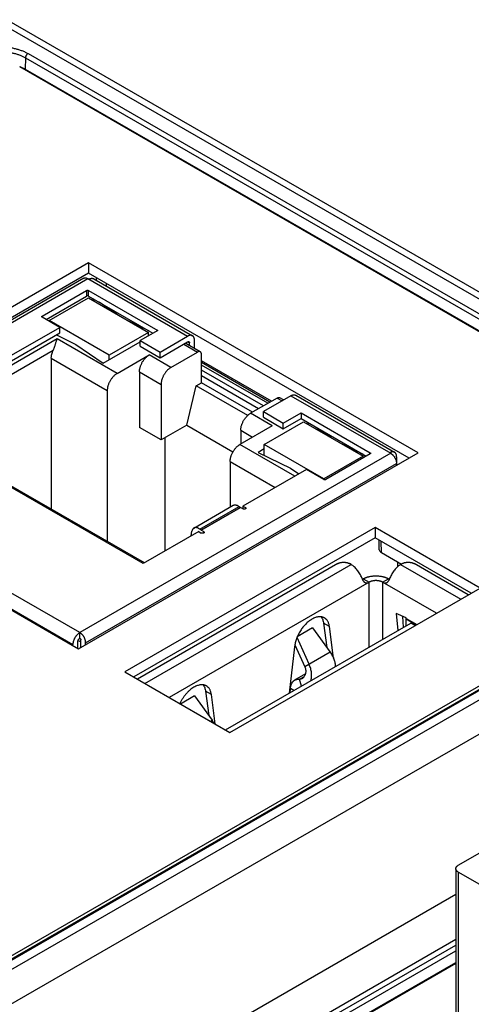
# Model space of a CAD drawing. Header units: inches. Extents: x 0 to 34, y 0 to 22.
# Tile 111 of 124: x 29.464 to 30.104, y 13.669 to 15.065. Entities that reach past the tile are written whole.
import ezdxf

# ---------------------------------------------------------------- set-up
doc = ezdxf.new("R2010")
doc.units = ezdxf.units.IN
doc.header["$LTSCALE"] = 1.87
doc.header["$MEASUREMENT"] = 0
doc.layers.get('0').update_dxf_attribs({"linetype": 'CONTINUOUS'})

msp = doc.modelspace()

# ---------------------------------------------------------------- linework, layer by layer
at = {"color": 7, "linetype": 'CONTINUOUS'}
for p, q in [((30.2161, 14.6105), (29.4312, 15.0637)), ((30.2401, 14.6068), (29.4462, 15.0652)), ((29.4726, 15.0113), (29.4723, 14.995)), ((29.4726, 15.0113), (30.1818, 14.6018)), ((29.4761, 15.0173), (30.1887, 14.6058)), ((30.1665, 14.593), (29.4643, 14.9984)), ((29.4722, 14.9939), (29.4723, 14.995)), ((29.4723, 14.995), (30.1675, 14.5936)), ((29.5619, 14.7205), (29.081, 14.4429)), ((30.0285, 14.4511), (29.5619, 14.7205)), ((29.5619, 14.7205), (29.5619, 14.7058)), ((29.5619, 14.7058), (29.0938, 14.4356)), ((29.5549, 14.6987), (29.1148, 14.4445)), ((29.1207, 14.444), (29.5608, 14.6981)), ((29.5608, 14.6981), (29.7021, 14.6165)), ((30.0158, 14.4438), (29.5619, 14.7058)), ((29.5691, 14.698), (29.709, 14.6172)), ((29.5727, 14.6996), (29.5726, 14.6959)), ((29.5867, 14.6915), (29.5866, 14.6878)), ((29.4962, 14.645), (29.5591, 14.6814)), ((29.5018, 14.6402), (29.5591, 14.6733)), ((29.5062, 14.6386), (29.5619, 14.6708)), ((29.5591, 14.6814), (29.5591, 14.6733)), ((29.5619, 14.6814), (29.6599, 14.6248)), ((29.5619, 14.6733), (29.5619, 14.6814)), ((29.5619, 14.6733), (29.6529, 14.6208)), ((29.5619, 14.6708), (29.6465, 14.6219)), ((29.5697, 14.6688), (29.5675, 14.6675)), ((29.5692, 14.6665), (29.5701, 14.6686)), ((29.6017, 14.6478), (29.5768, 14.6647)), ((29.4962, 14.6434), (29.4962, 14.645)), ((29.521, 14.6291), (29.4962, 14.6434)), ((29.4312, 14.5773), (29.521, 14.6291)), ((29.5909, 14.5898), (29.5062, 14.6386)), ((29.5062, 14.6377), (29.5062, 14.6386)), ((29.521, 14.6211), (29.521, 14.6291)), ((29.6472, 14.6241), (29.6179, 14.6384)), ((29.4345, 14.5711), (29.521, 14.6211)), ((29.5162, 14.6184), (29.5437, 14.6049)), ((29.6465, 14.6219), (29.5909, 14.5898)), ((29.6599, 14.6248), (29.6349, 14.6103)), ((29.6465, 14.6171), (29.6465, 14.6219)), ((29.6631, 14.594), (29.7021, 14.6165)), ((29.5174, 14.6126), (29.4467, 14.5718)), ((29.6021, 14.5636), (29.5174, 14.6126)), ((29.5437, 14.6049), (29.5825, 14.5785)), ((29.5825, 14.5785), (29.6349, 14.6087)), ((29.6349, 14.6103), (29.6631, 14.594)), ((29.6349, 14.6023), (29.6349, 14.6103)), ((29.6349, 14.6023), (29.6631, 14.586)), ((29.6631, 14.586), (29.7021, 14.6085)), ((29.6965, 14.6053), (29.716, 14.594)), ((29.7199, 14.5944), (29.6988, 14.6066)), ((29.7021, 14.6085), (29.7049, 14.6069)), ((29.7049, 14.6031), (29.7049, 14.6069)), ((29.7118, 14.5991), (29.7118, 14.6109)), ((29.4522, 14.5621), (29.5118, 14.5965)), ((29.5909, 14.5833), (29.5909, 14.5898)), ((29.6021, 14.5636), (29.6478, 14.59)), ((29.6784, 14.5723), (29.6478, 14.59)), ((29.6631, 14.586), (29.6631, 14.594)), ((29.6784, 14.5723), (29.716, 14.594)), ((29.7216, 14.5506), (29.7216, 14.5908)), ((29.509, 14.5853), (29.5882, 14.5395)), ((29.509, 14.5853), (29.509, 14.3714)), ((29.8207, 14.5243), (29.7216, 14.5815)), ((29.8186, 14.5231), (29.7216, 14.5791)), ((29.8157, 14.5214), (29.7216, 14.5757)), ((29.6339, 14.5659), (29.6645, 14.5482)), ((29.6339, 14.5659), (29.6339, 14.4871)), ((29.8093, 14.5177), (29.7216, 14.5683)), ((29.8023, 14.5136), (29.7216, 14.5603)), ((29.6645, 14.5482), (29.6645, 14.4694)), ((29.7007, 14.4903), (29.7143, 14.5464)), ((29.7143, 14.5464), (29.7216, 14.5506)), ((29.7872, 14.5043), (29.7143, 14.5464)), ((29.794, 14.5088), (29.7216, 14.5506)), ((29.5882, 14.5395), (29.5882, 14.3256)), ((29.8482, 14.5321), (29.8093, 14.5096)), ((29.8482, 14.5321), (29.9895, 14.4506)), ((29.8551, 14.5328), (29.995, 14.452)), ((29.8288, 14.5289), (29.7912, 14.5072)), ((29.8288, 14.5289), (29.8357, 14.5249)), ((29.838, 14.5262), (29.8327, 14.5293)), ((29.8218, 14.4895), (29.7912, 14.5072)), ((29.8093, 14.5096), (29.8375, 14.4933)), ((29.8093, 14.5016), (29.8093, 14.5096)), ((29.8375, 14.4933), (29.8626, 14.5078)), ((29.8626, 14.5078), (29.9606, 14.4512)), ((29.8626, 14.5078), (29.8626, 14.4997)), ((29.6393, 14.2943), (29.2902, 14.4959)), ((29.7007, 14.4903), (29.6645, 14.4694)), ((29.7007, 14.4903), (29.7662, 14.4525)), ((29.8218, 14.4895), (29.7761, 14.4632)), ((29.8093, 14.5016), (29.8375, 14.4853)), ((29.8102, 14.4631), (29.8659, 14.4952)), ((29.8375, 14.4853), (29.8626, 14.4997)), ((29.8375, 14.4853), (29.8375, 14.4933)), ((29.8626, 14.4997), (29.955, 14.4464)), ((29.8659, 14.4952), (29.9505, 14.4464)), ((29.8737, 14.4933), (29.8715, 14.492)), ((29.8732, 14.491), (29.8741, 14.4931)), ((29.9057, 14.4723), (29.8808, 14.4892)), ((29.6409, 14.2952), (29.3138, 14.4841)), ((29.6645, 14.4694), (29.6339, 14.4871)), ((29.7772, 14.4831), (29.794, 14.4735)), ((29.7772, 14.4831), (29.7772, 14.4638)), ((29.6701, 14.3121), (29.6701, 14.4727)), ((29.8539, 14.4182), (29.7761, 14.4632)), ((29.8949, 14.4142), (29.8102, 14.4631)), ((29.8102, 14.4477), (29.8102, 14.4631)), ((29.9512, 14.4486), (29.9219, 14.4629)), ((29.5477, 14.1735), (30.0285, 14.4511)), ((29.9895, 14.4506), (29.5494, 14.1964)), ((29.8102, 14.4567), (29.8019, 14.4518)), ((29.8019, 14.4518), (29.8477, 14.4294)), ((29.9505, 14.4464), (29.8949, 14.4142)), ((29.9606, 14.4496), (29.8977, 14.4133)), ((29.9505, 14.4438), (29.9505, 14.4464)), ((29.9606, 14.4512), (29.9606, 14.4496)), ((29.081, 14.4429), (29.5477, 14.1735)), ((29.5494, 14.1964), (29.1207, 14.444)), ((29.5577, 14.182), (29.9979, 14.4361)), ((29.7622, 14.4391), (29.8261, 14.4022)), ((29.7622, 14.4391), (29.7622, 14.3742)), ((29.9979, 14.4457), (29.9979, 14.4334)), ((29.1109, 14.4271), (29.5396, 14.1795)), ((29.8701, 14.4276), (29.7803, 14.3757)), ((29.8477, 14.4294), (29.8594, 14.4214)), ((29.8949, 14.4133), (29.8701, 14.4276)), ((29.8949, 14.4133), (29.8949, 14.4142)), ((29.7109, 14.3446), (29.7666, 14.3768)), ((29.7192, 14.343), (29.7748, 14.3752)), ((29.7767, 14.3738), (29.7211, 14.3416)), ((29.7212, 14.3415), (29.7769, 14.3737)), ((29.7748, 14.3752), (29.7767, 14.3738)), ((29.7767, 14.3738), (29.7769, 14.3737)), ((29.7804, 14.3717), (29.7769, 14.3737)), ((29.7803, 14.3757), (29.7839, 14.3737)), ((29.7803, 14.3757), (29.7803, 14.3717)), ((29.7839, 14.3737), (29.7839, 14.3717)), ((28.2338, 13.0348), (30.5217, 14.3558)), ((30.5355, 14.3586), (28.2431, 13.035)), ((30.538, 14.3584), (28.2456, 13.0348)), ((28.2488, 13.0237), (30.5571, 14.3565)), ((29.9673, 14.3453), (29.6131, 14.1408)), ((29.7177, 14.3396), (29.6393, 14.2943)), ((29.7069, 14.3334), (29.7082, 14.3403)), ((29.7177, 14.3396), (29.7212, 14.3375)), ((29.7211, 14.3416), (29.7192, 14.343)), ((29.7212, 14.3415), (29.7211, 14.3416)), ((29.7247, 14.3395), (29.7212, 14.3415)), ((29.7247, 14.3395), (29.7247, 14.3375)), ((30.116, 14.2594), (29.9673, 14.3453)), ((29.9673, 14.3453), (29.9673, 14.3306)), ((29.9673, 14.3306), (29.6258, 14.1335)), ((30.1033, 14.2521), (29.9673, 14.3306)), ((29.9734, 14.3139), (29.973, 14.3273)), ((29.9763, 14.3099), (29.9758, 14.3257)), ((29.9763, 14.3099), (30.0048, 14.2935)), ((29.9146, 14.2941), (29.631, 14.1305)), ((29.6416, 14.1243), (29.9335, 14.2929)), ((29.9335, 14.2929), (29.9313, 14.2941)), ((29.9993, 14.2967), (29.9993, 14.2897)), ((30.0027, 14.2947), (30.0027, 14.2923)), ((30.0036, 14.2929), (30.0059, 14.2941)), ((30.0036, 14.2929), (30.0888, 14.2437)), ((30.0039, 14.294), (30.0039, 14.293)), ((30.0993, 14.2498), (30.0226, 14.2941)), ((29.9591, 14.2678), (29.6761, 14.1044)), ((29.9507, 14.2726), (29.9494, 14.272)), ((29.9507, 14.2726), (29.9591, 14.2678)), ((29.9591, 14.1759), (29.9591, 14.2678)), ((29.978, 14.2678), (29.9864, 14.2726)), ((30.0542, 14.2238), (29.978, 14.2678)), ((29.978, 14.2678), (29.978, 14.1867)), ((29.9877, 14.272), (29.9864, 14.2726)), ((29.7618, 14.0549), (30.116, 14.2594)), ((30.0113, 14.2172), (29.9974, 14.2236)), ((29.9974, 14.2236), (29.9994, 14.1991)), ((29.7558, 14.0584), (30.0181, 14.2099)), ((29.9028, 14.2048), (29.8944, 14.2097)), ((29.8944, 14.2097), (29.8989, 14.1753)), ((30.0078, 14.204), (30.0065, 14.2194)), ((30.0113, 14.2164), (30.0113, 14.2172)), ((30.0113, 14.2164), (30.0264, 14.2077)), ((30.0114, 14.2153), (30.0113, 14.2164)), ((30.0113, 14.206), (30.0114, 14.2153)), ((30.0254, 14.2071), (30.0114, 14.2153)), ((30.0242, 14.2064), (30.0181, 14.2099)), ((29.5494, 14.1884), (29.5494, 14.1964)), ((29.879, 14.203), (29.8573, 14.1904)), ((29.879, 14.203), (29.9038, 14.1685)), ((29.9087, 14.1599), (29.9028, 14.2048)), ((29.5466, 14.1741), (29.5466, 14.1836)), ((29.5469, 14.1853), (29.5508, 14.1831)), ((29.5508, 14.1753), (29.5508, 14.186)), ((29.5577, 14.1793), (29.5577, 14.182)), ((29.8741, 14.1514), (29.8569, 14.1896)), ((29.5396, 14.1781), (29.5396, 14.1795)), ((29.8534, 14.1763), (29.8459, 14.1105)), ((29.8538, 14.1791), (29.8679, 14.1478)), ((29.9038, 14.1685), (29.8679, 14.1478)), ((29.6131, 14.1408), (29.7618, 14.0549)), ((29.8687, 14.1377), (29.8535, 14.1289)), ((29.8604, 14.1303), (29.8673, 14.1343)), ((29.8631, 14.1204), (29.8604, 14.1303)), ((29.7358, 14.1084), (29.7274, 14.1132)), ((29.7274, 14.1132), (29.7319, 14.0789)), ((29.8471, 14.1112), (29.8476, 14.1169)), ((29.8523, 14.1142), (29.8476, 14.1169)), ((29.7119, 14.1065), (29.6922, 14.0951)), ((29.7119, 14.1065), (29.7368, 14.0721)), ((29.7412, 14.0669), (29.7358, 14.1084)), ((29.7345, 14.0707), (29.7368, 14.0721)), ((28.27, 12.9874), (30.1269, 14.0596)), ((30.0851, 13.8665), (30.156, 13.9075)), ((30.0816, 13.8617), (30.0816, 13.6399)), ((30.2299, 13.7733), (30.0851, 13.8569)), ((30.0851, 13.8569), (30.0851, 13.6351)), ((30.0816, 13.8249), (28.2716, 12.7797)), ((30.0816, 13.7611), (28.2994, 12.7321)), ((28.3174, 12.7347), (30.0816, 13.7534)), ((28.3209, 12.7288), (30.0816, 13.7454)), ((28.3211, 12.7124), (30.0816, 13.7289)), ((30.0816, 13.7274), (28.334, 12.7183))]:
    msp.add_line(p, q, dxfattribs=at)
msp.add_arc((29.7019, 14.0468), 0.0431, 29.1319, 35.8539, dxfattribs=at)
msp.add_ellipse((29.9834, 14.314), major_axis=(0.01, 0), ratio=0.577212, start_param=-3.124135, end_param=-2.356347, dxfattribs=at)
for points, knots in [([(29.3968, 15.0173), (29.3982, 15.018), (29.4009, 15.0195), (29.4054, 15.0214), (29.4101, 15.023), (29.415, 15.0243), (29.4202, 15.0254), (29.4255, 15.0262), (29.431, 15.0266), (29.4364, 15.0268), (29.4419, 15.0266), (29.4474, 15.0262), (29.4527, 15.0254), (29.4579, 15.0243), (29.4628, 15.023), (29.4675, 15.0214), (29.472, 15.0195), (29.4747, 15.018), (29.4761, 15.0173)], [0, 0, 0, 0, 0.055839, 0.11418, 0.174784, 0.237354, 0.301549, 0.366993, 0.433283, 0.5, 0.566717, 0.633007, 0.698451, 0.762646, 0.825216, 0.88582, 0.944161, 1, 1, 1, 1]), ([(29.4003, 15.0113), (29.4015, 15.012), (29.4041, 15.0133), (29.4081, 15.015), (29.4124, 15.0165), (29.4169, 15.0178), (29.4216, 15.0187), (29.4265, 15.0194), (29.4314, 15.0199), (29.4364, 15.02), (29.4415, 15.0199), (29.4464, 15.0194), (29.4513, 15.0187), (29.456, 15.0178), (29.4605, 15.0165), (29.4648, 15.015), (29.4688, 15.0133), (29.4714, 15.012), (29.4726, 15.0113)], [0, 0, 0, 0, 0.055839, 0.11418, 0.174784, 0.237354, 0.301549, 0.366993, 0.433283, 0.5, 0.566717, 0.633007, 0.698451, 0.762646, 0.825216, 0.88582, 0.944161, 1, 1, 1, 1]), ([(29.4761, 15.0173), (29.4758, 15.0171), (29.4754, 15.0168), (29.4747, 15.0162), (29.4741, 15.0155), (29.4736, 15.0147), (29.4732, 15.0139), (29.4728, 15.013), (29.4726, 15.0121), (29.4726, 15.0116), (29.4726, 15.0113)], [0, 0, 0, 0, 0.113944, 0.236817, 0.36615, 0.498924, 0.631847, 0.761617, 0.885178, 1, 1, 1, 1]), ([(29.4644, 14.9987), (29.4658, 14.9982), (29.4685, 14.997), (29.4711, 14.9957), (29.4723, 14.995)], [0, 0, 0, 0, 0.511271, 1, 1, 1, 1]), ([(29.5549, 14.6987), (29.5551, 14.6988), (29.5555, 14.699), (29.5562, 14.6992), (29.5569, 14.6992), (29.5576, 14.6992), (29.5584, 14.6991), (29.5592, 14.6989), (29.56, 14.6985), (29.5605, 14.6982), (29.5608, 14.6981)], [0, 0, 0, 0, 0.10801, 0.218057, 0.331993, 0.45135, 0.577271, 0.710495, 0.851391, 1, 1, 1, 1]), ([(29.5622, 14.6973), (29.5625, 14.6975), (29.5631, 14.6978), (29.5641, 14.6982), (29.565, 14.6984), (29.5659, 14.6986), (29.5668, 14.6986), (29.5676, 14.6985), (29.5684, 14.6983), (29.5689, 14.6981), (29.5691, 14.698)], [0, 0, 0, 0, 0.148609, 0.289505, 0.42273, 0.54865, 0.668007, 0.781943, 0.89199, 1, 1, 1, 1]), ([(29.5591, 14.6814), (29.5592, 14.6814), (29.5594, 14.6815), (29.5598, 14.6816), (29.5601, 14.6817), (29.5605, 14.6817), (29.5609, 14.6817), (29.5613, 14.6816), (29.5616, 14.6815), (29.5618, 14.6814), (29.5619, 14.6814)], [0, 0, 0, 0, 0.114155, 0.237327, 0.366976, 0.5, 0.633024, 0.762673, 0.885845, 1, 1, 1, 1]), ([(29.5619, 14.6733), (29.5618, 14.6734), (29.5616, 14.6735), (29.5613, 14.6736), (29.5609, 14.6737), (29.5605, 14.6737), (29.5601, 14.6737), (29.5598, 14.6736), (29.5594, 14.6735), (29.5592, 14.6734), (29.5591, 14.6733)], [0, 0, 0, 0, 0.114155, 0.237327, 0.366976, 0.5, 0.633024, 0.762673, 0.885845, 1, 1, 1, 1]), ([(29.4956, 14.6442), (29.4956, 14.6443), (29.4956, 14.6444), (29.4957, 14.6445), (29.4957, 14.6446), (29.4958, 14.6447), (29.4959, 14.6448), (29.496, 14.6449), (29.4961, 14.645), (29.4962, 14.645)], [0, 0, 0, 0, 0.10805, 0.218137, 0.332112, 0.45151, 0.57747, 0.710734, 1, 1, 1, 1]), ([(29.4962, 14.6434), (29.4961, 14.6435), (29.496, 14.6436), (29.4959, 14.6437), (29.4958, 14.6438), (29.4957, 14.6439), (29.4957, 14.644), (29.4956, 14.6441), (29.4956, 14.6442), (29.4956, 14.6442)], [0, 0, 0, 0, 0.289266, 0.42253, 0.54849, 0.667888, 0.781863, 0.89195, 1, 1, 1, 1]), ([(29.709, 14.6172), (29.7087, 14.6173), (29.7083, 14.6176), (29.7075, 14.6178), (29.7067, 14.6179), (29.7058, 14.6178), (29.7049, 14.6177), (29.704, 14.6174), (29.703, 14.617), (29.7024, 14.6167), (29.7021, 14.6165)], [0, 0, 0, 0, 0.10801, 0.218057, 0.331993, 0.45135, 0.57727, 0.710495, 0.851391, 1, 1, 1, 1]), ([(29.7118, 14.6109), (29.7118, 14.6112), (29.7118, 14.6119), (29.7117, 14.613), (29.7114, 14.6139), (29.7111, 14.6148), (29.7107, 14.6155), (29.7102, 14.6162), (29.7096, 14.6168), (29.7092, 14.6171), (29.709, 14.6172)], [0, 0, 0, 0, 0.148606, 0.2895, 0.422723, 0.548642, 0.668, 0.781938, 0.891987, 1, 1, 1, 1]), ([(29.5118, 14.5965), (29.512, 14.5969), (29.5123, 14.5976), (29.5128, 14.5988), (29.5132, 14.6), (29.5138, 14.6015), (29.5143, 14.603), (29.5147, 14.6045), (29.5151, 14.6058), (29.5157, 14.6075), (29.5161, 14.6091), (29.5165, 14.6102), (29.5168, 14.6111), (29.5171, 14.6118), (29.5173, 14.6123), (29.5174, 14.6126)], [0, 0, 0, 0, 0.07374, 0.147563, 0.220781, 0.29288, 0.43235, 0.499272, 0.564124, 0.687249, 0.801185, 0.854585, 0.90555, 0.954036, 1, 1, 1, 1]), ([(29.7021, 14.6085), (29.7023, 14.6086), (29.7025, 14.6087), (29.7029, 14.6088), (29.7031, 14.6089), (29.7034, 14.6089), (29.7036, 14.6088), (29.7039, 14.6088), (29.704, 14.6087), (29.7041, 14.6087)], [0, 0, 0, 0, 0.289276, 0.422544, 0.548505, 0.6679, 0.781873, 0.891955, 1, 1, 1, 1]), ([(29.7041, 14.6087), (29.7041, 14.6086), (29.7042, 14.6085), (29.7044, 14.6084), (29.7045, 14.6082), (29.7047, 14.608), (29.7048, 14.6077), (29.7048, 14.6074), (29.7049, 14.6071), (29.7049, 14.6069)], [0, 0, 0, 0, 0.108048, 0.218132, 0.332106, 0.451503, 0.577463, 0.710729, 1, 1, 1, 1]), ([(29.509, 14.5853), (29.509, 14.5857), (29.5091, 14.5866), (29.5092, 14.5879), (29.5094, 14.5893), (29.5097, 14.5908), (29.5101, 14.5922), (29.5108, 14.5941), (29.5114, 14.5956), (29.5118, 14.5965)], [0, 0, 0, 0, 0.112869, 0.229962, 0.350977, 0.475542, 0.603228, 0.73356, 1, 1, 1, 1]), ([(29.6339, 14.5659), (29.6339, 14.5664), (29.6339, 14.5675), (29.6341, 14.5692), (29.6345, 14.5709), (29.6349, 14.5727), (29.6355, 14.5744), (29.6362, 14.5762), (29.637, 14.5779), (29.6379, 14.5796), (29.6389, 14.5813), (29.64, 14.5828), (29.6412, 14.5843), (29.6424, 14.5857), (29.6437, 14.587), (29.6451, 14.5881), (29.6464, 14.5891), (29.6473, 14.5897), (29.6478, 14.59)], [0, 0, 0, 0, 0.055837, 0.114176, 0.174779, 0.237348, 0.301543, 0.366986, 0.433276, 0.499994, 0.566712, 0.633002, 0.698447, 0.762643, 0.825214, 0.885819, 0.944161, 1, 1, 1, 1]), ([(29.7199, 14.5944), (29.7198, 14.5945), (29.7195, 14.5946), (29.7191, 14.5947), (29.7186, 14.5948), (29.7181, 14.5948), (29.7176, 14.5947), (29.7171, 14.5945), (29.7165, 14.5943), (29.7162, 14.5941), (29.716, 14.594)], [0, 0, 0, 0, 0.10801, 0.218057, 0.331993, 0.45135, 0.57727, 0.710495, 0.85139, 1, 1, 1, 1]), ([(29.7216, 14.5908), (29.7216, 14.591), (29.7216, 14.5914), (29.7215, 14.592), (29.7213, 14.5925), (29.7212, 14.593), (29.7209, 14.5934), (29.7206, 14.5938), (29.7203, 14.5942), (29.7201, 14.5943), (29.7199, 14.5944)], [0, 0, 0, 0, 0.148607, 0.2895, 0.422723, 0.548642, 0.668, 0.781938, 0.891987, 1, 1, 1, 1]), ([(29.6784, 14.5723), (29.678, 14.572), (29.677, 14.5715), (29.6757, 14.5704), (29.6744, 14.5693), (29.6731, 14.568), (29.6718, 14.5666), (29.6707, 14.5651), (29.6696, 14.5636), (29.6686, 14.5619), (29.6676, 14.5602), (29.6668, 14.5585), (29.6661, 14.5567), (29.6655, 14.555), (29.6651, 14.5532), (29.6648, 14.5515), (29.6645, 14.5498), (29.6645, 14.5487), (29.6645, 14.5482)], [0, 0, 0, 0, 0.055839, 0.114181, 0.174786, 0.237357, 0.301553, 0.366998, 0.433288, 0.500006, 0.566724, 0.633014, 0.698457, 0.762652, 0.825221, 0.885824, 0.944163, 1, 1, 1, 1]), ([(29.6021, 14.5636), (29.6017, 14.5634), (29.6007, 14.5628), (29.5994, 14.5618), (29.5981, 14.5606), (29.5968, 14.5593), (29.5956, 14.5579), (29.5944, 14.5565), (29.5933, 14.5549), (29.5923, 14.5533), (29.5914, 14.5516), (29.5906, 14.5498), (29.5899, 14.5481), (29.5893, 14.5463), (29.5888, 14.5446), (29.5885, 14.5428), (29.5883, 14.5412), (29.5882, 14.5401), (29.5882, 14.5395)], [0, 0, 0, 0, 0.055839, 0.114181, 0.174786, 0.237357, 0.301553, 0.366998, 0.433288, 0.500006, 0.566724, 0.633014, 0.698457, 0.762652, 0.825221, 0.885824, 0.944163, 1, 1, 1, 1]), ([(29.8482, 14.5321), (29.8485, 14.5323), (29.8492, 14.5326), (29.8501, 14.533), (29.851, 14.5333), (29.8519, 14.5334), (29.8528, 14.5335), (29.8536, 14.5334), (29.8544, 14.5332), (29.8549, 14.5329), (29.8551, 14.5328)], [0, 0, 0, 0, 0.148609, 0.289505, 0.42273, 0.54865, 0.668007, 0.781943, 0.89199, 1, 1, 1, 1]), ([(29.8288, 14.5289), (29.8289, 14.529), (29.8293, 14.5292), (29.8298, 14.5294), (29.8304, 14.5296), (29.8309, 14.5297), (29.8314, 14.5297), (29.8318, 14.5296), (29.8323, 14.5295), (29.8326, 14.5294), (29.8327, 14.5293)], [0, 0, 0, 0, 0.14861, 0.289505, 0.42273, 0.54865, 0.668007, 0.781943, 0.89199, 1, 1, 1, 1]), ([(29.7772, 14.4831), (29.7772, 14.4836), (29.7773, 14.4847), (29.7775, 14.4864), (29.7778, 14.4881), (29.7783, 14.4899), (29.7789, 14.4916), (29.7796, 14.4934), (29.7804, 14.4951), (29.7813, 14.4968), (29.7823, 14.4985), (29.7834, 14.5), (29.7846, 14.5015), (29.7858, 14.5029), (29.7871, 14.5042), (29.7884, 14.5053), (29.7898, 14.5064), (29.7907, 14.5069), (29.7912, 14.5072)], [0, 0, 0, 0, 0.055837, 0.114176, 0.174779, 0.237348, 0.301543, 0.366986, 0.433276, 0.499994, 0.566712, 0.633002, 0.698447, 0.762643, 0.825214, 0.885819, 0.944161, 1, 1, 1, 1]), ([(29.7622, 14.4391), (29.7622, 14.4396), (29.7623, 14.4407), (29.7625, 14.4424), (29.7628, 14.4441), (29.7633, 14.4458), (29.7638, 14.4476), (29.7645, 14.4494), (29.7654, 14.4511), (29.7663, 14.4528), (29.7673, 14.4544), (29.7684, 14.456), (29.7696, 14.4575), (29.7708, 14.4589), (29.7721, 14.4601), (29.7734, 14.4613), (29.7747, 14.4623), (29.7757, 14.4629), (29.7761, 14.4632)], [0, 0, 0, 0, 0.055837, 0.114176, 0.174779, 0.237348, 0.301543, 0.366986, 0.433276, 0.499994, 0.566712, 0.633002, 0.698447, 0.762643, 0.825214, 0.885819, 0.944161, 1, 1, 1, 1]), ([(29.9606, 14.4512), (29.9607, 14.4511), (29.9608, 14.4511), (29.9609, 14.4509), (29.961, 14.4508), (29.9611, 14.4507), (29.9611, 14.4506), (29.9611, 14.4505), (29.9611, 14.4504), (29.9611, 14.4504)], [0, 0, 0, 0, 0.289266, 0.42253, 0.54849, 0.667888, 0.781863, 0.89195, 1, 1, 1, 1]), ([(29.9611, 14.4504), (29.9611, 14.4504), (29.9611, 14.4503), (29.9611, 14.4502), (29.9611, 14.4501), (29.961, 14.45), (29.9609, 14.4499), (29.9608, 14.4497), (29.9607, 14.4496), (29.9606, 14.4496)], [0, 0, 0, 0, 0.10805, 0.218137, 0.332112, 0.45151, 0.57747, 0.710734, 1, 1, 1, 1]), ([(29.995, 14.452), (29.9948, 14.4522), (29.9943, 14.4524), (29.9935, 14.4526), (29.9927, 14.4527), (29.9918, 14.4527), (29.9909, 14.4525), (29.99, 14.4522), (29.9891, 14.4519), (29.9884, 14.4515), (29.9881, 14.4514)], [0, 0, 0, 0, 0.10801, 0.218057, 0.331993, 0.45135, 0.57727, 0.710495, 0.851391, 1, 1, 1, 1]), ([(29.9895, 14.4506), (29.9898, 14.4504), (29.9904, 14.45), (29.9912, 14.4494), (29.992, 14.4487), (29.9927, 14.448), (29.9935, 14.4471), (29.9942, 14.4463), (29.9948, 14.4453), (29.9954, 14.4443), (29.996, 14.4433), (29.9965, 14.4423), (29.9969, 14.4412), (29.9972, 14.4402), (29.9975, 14.4391), (29.9977, 14.4381), (29.9978, 14.4371), (29.9979, 14.4364), (29.9979, 14.4361)], [0, 0, 0, 0, 0.05584, 0.114181, 0.174786, 0.237357, 0.301553, 0.366998, 0.433288, 0.500006, 0.566724, 0.633014, 0.698457, 0.762652, 0.825221, 0.885824, 0.944163, 1, 1, 1, 1]), ([(29.9979, 14.4457), (29.9979, 14.4461), (29.9978, 14.4468), (29.9977, 14.4478), (29.9975, 14.4487), (29.9972, 14.4496), (29.9967, 14.4504), (29.9963, 14.451), (29.9957, 14.4516), (29.9952, 14.4519), (29.995, 14.452)], [0, 0, 0, 0, 0.148606, 0.2895, 0.422723, 0.548642, 0.668, 0.781938, 0.891987, 1, 1, 1, 1]), ([(29.8977, 14.4133), (29.8976, 14.4132), (29.8973, 14.4131), (29.897, 14.413), (29.8966, 14.4129), (29.8963, 14.4129), (29.8959, 14.4129), (29.8955, 14.413), (29.8952, 14.4131), (29.895, 14.4132), (29.8949, 14.4133)], [0, 0, 0, 0, 0.114155, 0.237327, 0.366976, 0.5, 0.633024, 0.762673, 0.885845, 1, 1, 1, 1]), ([(29.7666, 14.3768), (29.7667, 14.3768), (29.767, 14.377), (29.7674, 14.3771), (29.7679, 14.3773), (29.7685, 14.3774), (29.7694, 14.3774), (29.7704, 14.3773), (29.7715, 14.377), (29.7726, 14.3766), (29.7737, 14.3759), (29.7745, 14.3755), (29.7748, 14.3752)], [0, 0, 0, 0, 0.051904, 0.104151, 0.157075, 0.210987, 0.322761, 0.441409, 0.56812, 0.703484, 0.847567, 1, 1, 1, 1]), ([(29.7846, 14.3727), (29.7846, 14.3726), (29.7846, 14.3724), (29.7845, 14.3722), (29.7844, 14.372), (29.7842, 14.3719), (29.784, 14.3717), (29.7837, 14.3716), (29.7834, 14.3714), (29.7831, 14.3713), (29.7827, 14.3713), (29.7824, 14.3712), (29.782, 14.3712), (29.7817, 14.3713), (29.7813, 14.3713), (29.781, 14.3714), (29.7807, 14.3715), (29.7805, 14.3716), (29.7804, 14.3717)], [0, 0, 0, 0, 0.042816, 0.0874, 0.135184, 0.187094, 0.243541, 0.304498, 0.369596, 0.438204, 0.509501, 0.582537, 0.656279, 0.729667, 0.801655, 0.871258, 0.937606, 1, 1, 1, 1]), ([(29.7839, 14.3737), (29.784, 14.3736), (29.7841, 14.3735), (29.7843, 14.3733), (29.7844, 14.3732), (29.7845, 14.3731), (29.7846, 14.3729), (29.7846, 14.3728), (29.7846, 14.3727), (29.7846, 14.3727)], [0, 0, 0, 0, 0.289265, 0.42253, 0.54849, 0.667887, 0.781864, 0.89195, 1, 1, 1, 1]), ([(29.7109, 14.3446), (29.7108, 14.3445), (29.7104, 14.3443), (29.71, 14.3439), (29.7096, 14.3434), (29.7092, 14.3429), (29.7089, 14.3424), (29.7085, 14.3415), (29.7083, 14.3408), (29.7082, 14.3403)], [0, 0, 0, 0, 0.113776, 0.228787, 0.346205, 0.46708, 0.592303, 0.722584, 1, 1, 1, 1]), ([(29.7192, 14.343), (29.7188, 14.3433), (29.7181, 14.3438), (29.7169, 14.3444), (29.7158, 14.3449), (29.7147, 14.3452), (29.7137, 14.3453), (29.7129, 14.3452), (29.7122, 14.3451), (29.7118, 14.345), (29.7113, 14.3448), (29.7111, 14.3447), (29.7109, 14.3446)], [0, 0, 0, 0, 0.152433, 0.296516, 0.43188, 0.558591, 0.677239, 0.789013, 0.842925, 0.895849, 0.948096, 1, 1, 1, 1]), ([(29.7255, 14.3385), (29.7255, 14.3384), (29.7254, 14.3383), (29.7253, 14.3381), (29.7252, 14.3379), (29.725, 14.3377), (29.7248, 14.3375), (29.7245, 14.3374), (29.7243, 14.3373), (29.7239, 14.3372), (29.7236, 14.3371), (29.7232, 14.3371), (29.7229, 14.3371), (29.7225, 14.3371), (29.7222, 14.3372), (29.7218, 14.3372), (29.7215, 14.3374), (29.7213, 14.3374), (29.7212, 14.3375)], [0, 0, 0, 0, 0.042816, 0.0874, 0.135184, 0.187094, 0.243541, 0.304498, 0.369596, 0.438204, 0.509501, 0.582537, 0.656279, 0.729667, 0.801655, 0.871258, 0.937606, 1, 1, 1, 1]), ([(29.7247, 14.3395), (29.7248, 14.3394), (29.725, 14.3393), (29.7252, 14.3392), (29.7253, 14.3391), (29.7253, 14.3389), (29.7254, 14.3388), (29.7254, 14.3386), (29.7255, 14.3385), (29.7255, 14.3385)], [0, 0, 0, 0, 0.289265, 0.42253, 0.54849, 0.667887, 0.781864, 0.89195, 1, 1, 1, 1]), ([(29.9146, 14.2941), (29.9148, 14.2943), (29.9154, 14.2946), (29.9163, 14.295), (29.9173, 14.2954), (29.9184, 14.2956), (29.9195, 14.2959), (29.9206, 14.296), (29.9217, 14.2961), (29.9229, 14.2962), (29.9241, 14.2961), (29.9252, 14.296), (29.9263, 14.2959), (29.9274, 14.2956), (29.9285, 14.2954), (29.9295, 14.295), (29.9304, 14.2946), (29.931, 14.2943), (29.9313, 14.2941)], [0, 0, 0, 0, 0.055839, 0.11418, 0.174784, 0.237354, 0.301549, 0.366993, 0.433283, 0.5, 0.566717, 0.633007, 0.698451, 0.762646, 0.825216, 0.88582, 0.944161, 1, 1, 1, 1]), ([(29.9486, 14.2739), (29.9482, 14.2749), (29.9474, 14.2768), (29.9459, 14.2797), (29.9442, 14.2825), (29.9423, 14.285), (29.9403, 14.2874), (29.9384, 14.2892), (29.9369, 14.2905), (29.9354, 14.2916), (29.9343, 14.2924), (29.9335, 14.2929)], [0, 0, 0, 0, 0.129471, 0.260645, 0.391981, 0.521934, 0.649006, 0.771809, 0.831236, 0.889157, 1, 1, 1, 1]), ([(30.0036, 14.2929), (30.0028, 14.2924), (30.0017, 14.2916), (30.0002, 14.2905), (29.9987, 14.2892), (29.9969, 14.2874), (29.9948, 14.285), (29.9929, 14.2825), (29.9912, 14.2797), (29.9897, 14.2768), (29.9889, 14.2749), (29.9885, 14.2739)], [0, 0, 0, 0, 0.110843, 0.168764, 0.228191, 0.350994, 0.478066, 0.608019, 0.739355, 0.870529, 1, 1, 1, 1]), ([(30.0059, 14.2941), (30.0061, 14.2943), (30.0067, 14.2946), (30.0077, 14.295), (30.0087, 14.2954), (30.0097, 14.2956), (30.0108, 14.2959), (30.0119, 14.296), (30.0131, 14.2961), (30.0142, 14.2962), (30.0154, 14.2961), (30.0165, 14.296), (30.0176, 14.2959), (30.0187, 14.2956), (30.0198, 14.2954), (30.0208, 14.295), (30.0217, 14.2946), (30.0223, 14.2943), (30.0226, 14.2941)], [0, 0, 0, 0, 0.055839, 0.11418, 0.174784, 0.237354, 0.301549, 0.366993, 0.433283, 0.5, 0.566717, 0.633007, 0.698451, 0.762646, 0.825216, 0.88582, 0.944161, 1, 1, 1, 1]), ([(29.9486, 14.2739), (29.9487, 14.2735), (29.949, 14.2728), (29.9495, 14.2717), (29.95, 14.2708), (29.9505, 14.2699), (29.9511, 14.2691), (29.9517, 14.2683), (29.9523, 14.2678), (29.9528, 14.2674), (29.953, 14.2673)], [0, 0, 0, 0, 0.145938, 0.287616, 0.423796, 0.553401, 0.675702, 0.790482, 0.89819, 1, 1, 1, 1]), ([(29.9507, 14.2726), (29.9509, 14.2727), (29.9512, 14.2729), (29.9516, 14.2731), (29.9521, 14.2733), (29.9526, 14.2736), (29.9531, 14.2738), (29.9535, 14.274), (29.954, 14.2742), (29.9547, 14.2745), (29.9556, 14.2748), (29.9567, 14.2752), (29.9578, 14.2755), (29.9593, 14.2759), (29.9612, 14.2763), (29.9636, 14.2766), (29.9661, 14.2768), (29.9686, 14.2769), (29.971, 14.2768), (29.9735, 14.2766), (29.9759, 14.2763), (29.9778, 14.2759), (29.9793, 14.2755), (29.9804, 14.2752), (29.9815, 14.2748), (29.9824, 14.2745), (29.9831, 14.2742), (29.9836, 14.274), (29.9841, 14.2738), (29.9845, 14.2736), (29.985, 14.2733), (29.9855, 14.2731), (29.9859, 14.2729), (29.9862, 14.2727), (29.9864, 14.2726)], [0, 0, 0, 0, 0.013744, 0.02767, 0.041724, 0.055907, 0.070245, 0.084748, 0.099404, 0.114204, 0.144224, 0.17478, 0.205832, 0.237338, 0.301525, 0.366971, 0.43327, 0.5, 0.56673, 0.633029, 0.698475, 0.762662, 0.794168, 0.82522, 0.855776, 0.885796, 0.900596, 0.915252, 0.929755, 0.944093, 0.958276, 0.97233, 0.986256, 1, 1, 1, 1]), ([(29.953, 14.2673), (29.9532, 14.2672), (29.9537, 14.267), (29.9544, 14.2667), (29.9551, 14.2666), (29.9559, 14.2667), (29.9567, 14.2668), (29.9575, 14.267), (29.9583, 14.2674), (29.9588, 14.2676), (29.9591, 14.2678)], [0, 0, 0, 0, 0.11702, 0.231919, 0.347342, 0.46574, 0.589103, 0.718824, 0.855701, 1, 1, 1, 1]), ([(29.978, 14.2678), (29.978, 14.2678), (29.9778, 14.2679), (29.9776, 14.2681), (29.9773, 14.2682), (29.9771, 14.2683), (29.9768, 14.2684), (29.9765, 14.2685), (29.9763, 14.2686), (29.9759, 14.2688), (29.9754, 14.269), (29.9749, 14.2692), (29.9743, 14.2693), (29.9735, 14.2695), (29.9724, 14.2697), (29.9712, 14.2699), (29.9699, 14.27), (29.9686, 14.2701), (29.9672, 14.27), (29.9659, 14.2699), (29.9647, 14.2697), (29.9636, 14.2695), (29.9628, 14.2693), (29.9622, 14.2692), (29.9617, 14.269), (29.9612, 14.2688), (29.9608, 14.2686), (29.9606, 14.2685), (29.9603, 14.2684), (29.9601, 14.2683), (29.9598, 14.2682), (29.9596, 14.2681), (29.9593, 14.2679), (29.9592, 14.2678), (29.9591, 14.2678)], [0, 0, 0, 0, 0.013763, 0.027732, 0.041828, 0.056015, 0.070326, 0.084803, 0.099447, 0.114243, 0.144246, 0.174787, 0.205828, 0.237326, 0.301506, 0.366953, 0.43326, 0.5, 0.56674, 0.633047, 0.698494, 0.762674, 0.794172, 0.825213, 0.855754, 0.885757, 0.900553, 0.915197, 0.929674, 0.943985, 0.958172, 0.972268, 0.986237, 1, 1, 1, 1]), ([(29.978, 14.2678), (29.9783, 14.2676), (29.9788, 14.2674), (29.9796, 14.267), (29.9804, 14.2668), (29.9812, 14.2667), (29.982, 14.2666), (29.9827, 14.2667), (29.9834, 14.267), (29.9839, 14.2672), (29.9841, 14.2673)], [0, 0, 0, 0, 0.144299, 0.281176, 0.410897, 0.53426, 0.652658, 0.768081, 0.88298, 1, 1, 1, 1]), ([(29.9841, 14.2673), (29.9843, 14.2674), (29.9848, 14.2678), (29.9854, 14.2683), (29.9861, 14.2691), (29.9866, 14.2699), (29.9872, 14.2708), (29.9876, 14.2717), (29.9881, 14.2728), (29.9884, 14.2735), (29.9885, 14.2739)], [0, 0, 0, 0, 0.10181, 0.209518, 0.324298, 0.446599, 0.576204, 0.712384, 0.854062, 1, 1, 1, 1]), ([(29.8781, 14.2154), (29.8773, 14.2149), (29.8758, 14.214), (29.8736, 14.2124), (29.8714, 14.2105), (29.8693, 14.2085), (29.8673, 14.2063), (29.8653, 14.204), (29.8634, 14.2015), (29.8617, 14.1989), (29.8601, 14.1962), (29.8586, 14.1934), (29.8573, 14.1905), (29.8561, 14.1877), (29.8552, 14.1848), (29.8544, 14.1819), (29.8538, 14.1791), (29.8535, 14.1772), (29.8534, 14.1763)], [0, 0, 0, 0, 0.0552, 0.112676, 0.172238, 0.233651, 0.296645, 0.36092, 0.426155, 0.492011, 0.558141, 0.624192, 0.689813, 0.75466, 0.818401, 0.880725, 0.941343, 1, 1, 1, 1]), ([(29.8957, 14.2171), (29.8954, 14.2173), (29.8948, 14.2176), (29.8939, 14.218), (29.8929, 14.2183), (29.8919, 14.2185), (29.8909, 14.2187), (29.8895, 14.2188), (29.8876, 14.2188), (29.8853, 14.2184), (29.8829, 14.2177), (29.8805, 14.2167), (29.8789, 14.2158), (29.8781, 14.2154)], [0, 0, 0, 0, 0.05391, 0.108077, 0.162756, 0.218186, 0.27459, 0.332173, 0.451499, 0.577385, 0.710573, 0.851432, 1, 1, 1, 1]), ([(29.891, 14.2187), (29.8913, 14.2184), (29.8917, 14.2178), (29.8925, 14.2165), (29.8933, 14.2146), (29.894, 14.2122), (29.8943, 14.2105), (29.8944, 14.2097)], [0, 0, 0, 0, 0.113549, 0.229851, 0.471855, 0.728188, 1, 1, 1, 1]), ([(29.9028, 14.2048), (29.9027, 14.2055), (29.9025, 14.2069), (29.902, 14.2089), (29.9013, 14.2107), (29.9005, 14.2123), (29.8995, 14.2138), (29.8985, 14.2149), (29.8977, 14.2157), (29.8971, 14.2162), (29.8964, 14.2167), (29.896, 14.217), (29.8957, 14.2171)], [0, 0, 0, 0, 0.143766, 0.281016, 0.412047, 0.537374, 0.657741, 0.774126, 0.831222, 0.887783, 0.943982, 1, 1, 1, 1]), ([(29.5494, 14.1964), (29.5491, 14.1962), (29.5484, 14.1958), (29.5475, 14.1951), (29.5465, 14.1943), (29.5456, 14.1934), (29.5448, 14.1924), (29.544, 14.1914), (29.5432, 14.1903), (29.5425, 14.1892), (29.5418, 14.188), (29.5413, 14.1868), (29.5408, 14.1855), (29.5404, 14.1843), (29.5401, 14.1831), (29.5398, 14.1819), (29.5397, 14.1807), (29.5396, 14.1799), (29.5396, 14.1795)], [0, 0, 0, 0, 0.05584, 0.114181, 0.174786, 0.237357, 0.301553, 0.366998, 0.433288, 0.500006, 0.566724, 0.633014, 0.698457, 0.762652, 0.825221, 0.885824, 0.944163, 1, 1, 1, 1]), ([(29.5577, 14.182), (29.5577, 14.1823), (29.5577, 14.1829), (29.5576, 14.1839), (29.5574, 14.185), (29.5571, 14.186), (29.5568, 14.1871), (29.5563, 14.1881), (29.5559, 14.1892), (29.5553, 14.1902), (29.5547, 14.1912), (29.554, 14.1921), (29.5533, 14.193), (29.5526, 14.1938), (29.5518, 14.1946), (29.551, 14.1953), (29.5502, 14.1959), (29.5497, 14.1963), (29.5494, 14.1964)], [0, 0, 0, 0, 0.055837, 0.114176, 0.174779, 0.237348, 0.301543, 0.366986, 0.433276, 0.499994, 0.566712, 0.633002, 0.698447, 0.762643, 0.825214, 0.885819, 0.94416, 1, 1, 1, 1]), ([(29.5466, 14.1836), (29.5466, 14.1838), (29.5466, 14.1842), (29.5468, 14.1849), (29.5471, 14.1856), (29.5474, 14.1863), (29.5478, 14.187), (29.5483, 14.1875), (29.5488, 14.188), (29.5492, 14.1883), (29.5494, 14.1884)], [0, 0, 0, 0, 0.114151, 0.237321, 0.36697, 0.499994, 0.633019, 0.76267, 0.885844, 1, 1, 1, 1]), ([(29.5494, 14.1884), (29.5495, 14.1883), (29.5497, 14.1882), (29.5499, 14.188), (29.5502, 14.1877), (29.5504, 14.1874), (29.5506, 14.187), (29.5507, 14.1867), (29.5508, 14.1863), (29.5508, 14.1861), (29.5508, 14.186)], [0, 0, 0, 0, 0.114156, 0.23733, 0.366981, 0.500006, 0.63303, 0.762679, 0.885849, 1, 1, 1, 1]), ([(29.9038, 14.1685), (29.9045, 14.1677), (29.9056, 14.1659), (29.9072, 14.1632), (29.9083, 14.1609), (29.909, 14.159), (29.9095, 14.1577), (29.9099, 14.1563), (29.9102, 14.155), (29.9105, 14.1537), (29.9107, 14.1525), (29.9108, 14.1512), (29.9108, 14.1501), (29.9108, 14.149), (29.9107, 14.1482), (29.9107, 14.1479)], [0, 0, 0, 0, 0.144147, 0.285597, 0.422785, 0.489327, 0.55426, 0.617423, 0.67867, 0.73787, 0.794909, 0.849694, 0.902158, 0.952261, 1, 1, 1, 1]), ([(29.8679, 14.1478), (29.8682, 14.147), (29.8686, 14.1458), (29.869, 14.1442), (29.8692, 14.1429), (29.8692, 14.1417), (29.8692, 14.14), (29.869, 14.1385), (29.8685, 14.137), (29.868, 14.1356), (29.8673, 14.1343), (29.8665, 14.1332), (29.8658, 14.1324), (29.8651, 14.1318), (29.8645, 14.1314), (29.8642, 14.1312)], [0, 0, 0, 0, 0.137799, 0.206584, 0.274912, 0.342542, 0.409257, 0.539083, 0.602005, 0.663424, 0.781409, 0.838118, 0.893355, 0.947253, 1, 1, 1, 1]), ([(29.8764, 14.1281), (29.8767, 14.1289), (29.877, 14.1302), (29.8774, 14.1319), (29.8775, 14.1333), (29.8776, 14.1347), (29.8776, 14.1367), (29.8775, 14.1392), (29.877, 14.1423), (29.8763, 14.1453), (29.8753, 14.1484), (29.8745, 14.1504), (29.8741, 14.1514)], [0, 0, 0, 0, 0.108415, 0.164888, 0.22284, 0.28223, 0.342996, 0.468262, 0.597793, 0.73047, 0.865007, 1, 1, 1, 1]), ([(29.8476, 14.1169), (29.8476, 14.1172), (29.8477, 14.1179), (29.8479, 14.1193), (29.8482, 14.1208), (29.8487, 14.1226), (29.8494, 14.1243), (29.8501, 14.1255), (29.8507, 14.1264), (29.8512, 14.127), (29.8517, 14.1275), (29.8523, 14.128), (29.8529, 14.1285), (29.8533, 14.1288), (29.8535, 14.1289)], [0, 0, 0, 0, 0.076007, 0.149948, 0.291556, 0.424976, 0.550664, 0.669429, 0.726625, 0.782608, 0.837627, 0.891984, 0.946001, 1, 1, 1, 1]), ([(29.8535, 14.1289), (29.8538, 14.129), (29.8542, 14.1293), (29.855, 14.1296), (29.8558, 14.1299), (29.857, 14.1301), (29.8582, 14.1303), (29.8594, 14.1303), (29.8601, 14.1303), (29.8604, 14.1303)], [0, 0, 0, 0, 0.115659, 0.232743, 0.35195, 0.47392, 0.728269, 0.861778, 1, 1, 1, 1]), ([(29.8642, 14.1312), (29.8639, 14.1311), (29.8633, 14.1308), (29.8624, 14.1305), (29.8614, 14.1303), (29.8607, 14.1303), (29.8604, 14.1303)], [0, 0, 0, 0, 0.252552, 0.502091, 0.750551, 1, 1, 1, 1]), ([(29.711, 14.1189), (29.7101, 14.1184), (29.7081, 14.1171), (29.7052, 14.1149), (29.7025, 14.1123), (29.6998, 14.1094), (29.6973, 14.1063), (29.695, 14.103), (29.6929, 14.0995), (29.6916, 14.097), (29.691, 14.0958)], [0, 0, 0, 0, 0.111002, 0.227776, 0.349611, 0.475624, 0.6048, 0.736035, 0.868164, 1, 1, 1, 1]), ([(29.7287, 14.1207), (29.7284, 14.1209), (29.7278, 14.1212), (29.7269, 14.1216), (29.7259, 14.1219), (29.7249, 14.1221), (29.7239, 14.1223), (29.7224, 14.1224), (29.7206, 14.1223), (29.7182, 14.1219), (29.7159, 14.1212), (29.7134, 14.1202), (29.7118, 14.1194), (29.711, 14.1189)], [0, 0, 0, 0, 0.05391, 0.108077, 0.162756, 0.218186, 0.27459, 0.332173, 0.451499, 0.577385, 0.710573, 0.851432, 1, 1, 1, 1]), ([(29.724, 14.1222), (29.7242, 14.1219), (29.7247, 14.1213), (29.7254, 14.12), (29.7263, 14.1182), (29.727, 14.1158), (29.7273, 14.1141), (29.7274, 14.1132)], [0, 0, 0, 0, 0.113549, 0.229851, 0.471855, 0.728188, 1, 1, 1, 1]), ([(29.7358, 14.1084), (29.7357, 14.1091), (29.7354, 14.1105), (29.7349, 14.1124), (29.7342, 14.1142), (29.7334, 14.1159), (29.7324, 14.1174), (29.7315, 14.1185), (29.7307, 14.1192), (29.7301, 14.1198), (29.7294, 14.1203), (29.7289, 14.1206), (29.7287, 14.1207)], [0, 0, 0, 0, 0.143766, 0.281016, 0.412047, 0.537374, 0.657741, 0.774126, 0.831222, 0.887783, 0.943982, 1, 1, 1, 1]), ([(30.0816, 13.8617), (30.0816, 13.8619), (30.0817, 13.8624), (30.0819, 13.863), (30.0821, 13.8637), (30.0825, 13.8643), (30.083, 13.8649), (30.0836, 13.8655), (30.0843, 13.8661), (30.0848, 13.8664), (30.0851, 13.8665)], [0, 0, 0, 0, 0.108015, 0.218066, 0.332006, 0.451365, 0.577284, 0.710506, 0.851397, 1, 1, 1, 1]), ([(30.0851, 13.8569), (30.0848, 13.857), (30.0843, 13.8574), (30.0836, 13.8579), (30.083, 13.8585), (30.0825, 13.8591), (30.0821, 13.8597), (30.0819, 13.8604), (30.0817, 13.861), (30.0816, 13.8615), (30.0816, 13.8617)], [0, 0, 0, 0, 0.148603, 0.289494, 0.422716, 0.548635, 0.667994, 0.781934, 0.891985, 1, 1, 1, 1])]:
    msp.add_open_spline(points, degree=3, knots=knots, dxfattribs=at)

doc.saveas('drawing.dxf')
